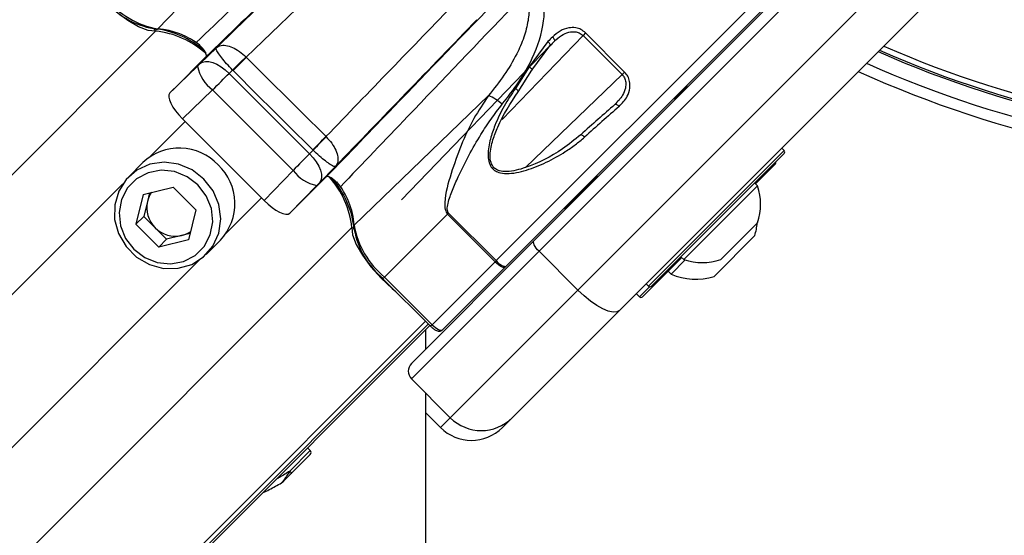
# Paper-space layout '3M DUO Surface Plate' of a CAD drawing. Header units: millimetres. Extents: x 10 to 10348, y 20 to 7979.
# Tile 73 of 117: x 3498 to 3588, y 7686 to 7733. Entities that reach past the tile are written whole.
import ezdxf

# ---------------------------------------------------------------- set-up
doc = ezdxf.new("R2010")
doc.units = ezdxf.units.MM
doc.layers.add('COMPONENT_GEOMETRY', color=7, linetype='Continuous')
doc.styles.add('SLDTEXTSTYLE0', font='TXT', dxfattribs={"width": 0.75})
doc.dimstyles.new('SLDDIMSTYLE0', dxfattribs={"dimtxt": 75, "dimasz": 3.302, "dimexe": 0, "dimexo": 0.0625, "dimgap": 18.75, "dimtad": 0, "dimtih": 1, "dimtoh": 1, "dimdec": 1, "dimrnd": 1e-09, "dimzin": 12, "dimdsep": 46, "dimtxsty": 'SLDTEXTSTYLE0', "dimsah": 1, "dimcen": 0.09, "dimadec": 0, "dimazin": 3, "dimtfac": 1, "dimtdec": 1, "dimtofl": 0, "dimtmove": 0, "dimatfit": 3, "dimfxl": 1, "dimfrac": 2, "dimtolj": 1, "dimtzin": 12, "dimarcsym": 0})

# ---------------------------------------------------------------- blocks, each defined once
blk = doc.blocks.new('_D_9')
at = {"layer": 'COMPONENT_GEOMETRY', "color": 7}
for p, q in [((3614.46, 7979.473), (365.306, 7979.473)), ((368.481, 7979.473), (368.481, 6468.997)), ((368.481, 4839.459), (368.481, 6349.935)), ((2084.458, 4839.459), (365.306, 4839.459))]:
    blk.add_line(p, q, dxfattribs=at)
for points in [[(368.481, 7979.473), (367.973, 7976.171), (368.989, 7976.171)], [(368.481, 4839.459), (368.989, 4842.761), (367.973, 4842.761)]]:
    blk.add_solid(points, dxfattribs=at)
at = {"layer": 'COMPONENT_GEOMETRY', "color": 7, "insert": (257.647, 6446.615), "char_height": 75, "attachment_point": 1, "style": 'SLDTEXTSTYLE0'}
blk.add_mtext('3140', dxfattribs=at)

psp = doc.layouts.new('3M DUO Surface Plate')

# ---------------------------------------------------------------- linework, layer by layer
at = {"color": 7, "linetype": 'Continuous', "lineweight": 25}
for p, q in [((3522.444, 7744.515), (3510.623, 7732.263)), ((3544.913, 7712.947), (3574.9, 7742.934)), ((3575.365, 7741.985), (3545.378, 7711.998)), ((3548.914, 7708.463), (3578.901, 7738.45)), ((3582.697, 7736.589), (3552.71, 7706.602)), ((3542.353, 7710.599), (3565.918, 7734.164)), ((3549.619, 7731.896), (3549.388, 7731.665)), ((3549.388, 7731.665), (3552.955, 7728.098)), ((3553.186, 7728.329), (3549.619, 7731.896)), ((3546.372, 7730.714), (3532.851, 7716.682)), ((3546.195, 7731.102), (3544.491, 7728.789)), ((3544.712, 7728.491), (3546.372, 7730.714)), ((3514.499, 7729.107), (3515.967, 7730.536)), ((3511.716, 7726.419), (3514.246, 7728.861)), ((3512.107, 7726.81), (3515.029, 7729.732)), ((3518.668, 7729.695), (3518.692, 7729.672)), ((3517.439, 7728.503), (3517.128, 7728.201)), ((3517.128, 7728.201), (3524.457, 7720.872)), ((3517.485, 7728.456), (3517.439, 7728.503)), ((3544.491, 7728.789), (3543.221, 7726.831)), ((3543.465, 7726.529), (3544.712, 7728.491)), ((3552.955, 7728.098), (3553.186, 7728.329)), ((3511.716, 7726.419), (3512.138, 7726.84)), ((3512.107, 7726.81), (3512.138, 7726.84)), ((3515.626, 7726.706), (3512.878, 7724.053)), ((3522.962, 7719.369), (3515.626, 7726.706)), ((3540.772, 7726.187), (3528.52, 7714.366)), ((3558.775, 7726.951), (3557.718, 7725.893)), ((3557.788, 7725.823), (3557.682, 7725.929)), ((3557.788, 7725.823), (3557.682, 7725.929)), ((3520.31, 7716.621), (3512.878, 7724.053)), ((3525.959, 7722.448), (3525.974, 7722.434)), ((3524.457, 7720.872), (3524.784, 7721.207)), ((3524.784, 7721.207), (3524.755, 7721.235)), ((3567.723, 7720.908), (3555.632, 7708.817)), ((3567.723, 7721.191), (3567.511, 7721.403)), ((3509.262, 7720.076), (3507.972, 7718.786)), ((3566.902, 7719.945), (3565.107, 7718.151)), ((3520.31, 7716.621), (3522.962, 7719.369)), ((3526.815, 7719.733), (3525.364, 7718.243)), ((3523.071, 7715.854), (3525.989, 7718.772)), ((3550.647, 7718.822), (3547.805, 7715.981)), ((3550.611, 7718.858), (3550.717, 7718.752)), ((3550.611, 7718.858), (3550.717, 7718.752)), ((3565.305, 7717.953), (3565.036, 7718.221)), ((3509.289, 7717.183), (3512.018, 7717.837)), ((3509.867, 7717.321), (3509.678, 7716.535)), ((3514.094, 7715.761), (3512.018, 7717.837)), ((3525.118, 7717.989), (3522.676, 7715.459)), ((3549.754, 7717.93), (3549.825, 7717.859)), ((3549.754, 7717.93), (3549.825, 7717.859)), ((3565.305, 7717.953), (3558.587, 7711.235)), ((3509.289, 7717.183), (3508.635, 7714.453)), ((3509.678, 7716.535), (3509.351, 7715.17)), ((3514.094, 7715.761), (3513.44, 7713.032)), ((3522.676, 7715.459), (3523.101, 7715.885)), ((3523.101, 7715.885), (3523.071, 7715.854)), ((3537.048, 7715.388), (3537.14, 7715.481)), ((3541.48, 7711.141), (3537.14, 7715.481)), ((3509.351, 7715.17), (3508.635, 7714.453)), ((3509.351, 7715.17), (3510.389, 7714.132)), ((3537.048, 7715.388), (3531.3, 7709.641)), ((3537.048, 7715.388), (3541.388, 7711.048)), ((3565.301, 7714.597), (3561.943, 7711.239)), ((3508.635, 7714.453), (3510.71, 7712.378)), ((3510.389, 7714.132), (3511.427, 7713.095)), ((3513.578, 7713.61), (3512.792, 7713.422)), ((3511.427, 7713.095), (3510.71, 7712.378)), ((3513.44, 7713.032), (3510.71, 7712.378)), ((3512.792, 7713.422), (3511.427, 7713.095)), ((3515.043, 7711.715), (3516.333, 7713.005)), ((3533.747, 7701.781), (3544.913, 7712.947)), ((3565.046, 7713.422), (3561.333, 7709.71)), ((3545.378, 7711.998), (3533.747, 7700.367)), ((3545.378, 7711.998), (3548.914, 7708.463)), ((3541.388, 7711.048), (3535.64, 7705.301)), ((3541.48, 7711.141), (3541.388, 7711.048)), ((3558.389, 7711.433), (3554.81, 7707.854)), ((3558.695, 7711.201), (3557.412, 7709.919)), ((3558.319, 7711.504), (3558.587, 7711.235)), ((3536.583, 7704.829), (3542.322, 7710.568)), ((3542.322, 7710.568), (3542.353, 7710.599)), ((3557.144, 7710.187), (3557.412, 7709.919)), ((3531.156, 7709.497), (3535.496, 7705.157)), ((3531.3, 7709.641), (3535.64, 7705.301)), ((3537.282, 7696.831), (3548.914, 7708.463)), ((3555.137, 7709.029), (3555.349, 7708.817)), ((3554.245, 7708.137), (3554.527, 7707.854)), ((3552.71, 7706.602), (3542.939, 7696.831)), ((3535.426, 7705.228), (2965.743, 7135.545)), ((3535.049, 7703.083), (3535.048, 7704.85)), ((3533.747, 7700.367), (3537.282, 7696.831)), ((3535.051, 7697.278), (3536.39, 7695.939)), ((3542.939, 7696.831), (3542.047, 7695.939)), ((3524.529, 7693.83), (3524.283, 7694.085)), ((3522.757, 7691.711), (3524.526, 7693.48))]:
    psp.add_line(p, q, dxfattribs=at)
at = {"color": 8, "linetype": 'Continuous', "lineweight": 25}
for p, q in [((3565.918, 7735.579), (3541.48, 7711.141)), ((3510.423, 7732.056), (2813.807, 7035.44)), ((3542.015, 7724.015), (3549.388, 7731.665)), ((3546.772, 7731.125), (3546.36, 7730.697)), ((3552.955, 7728.098), (3544.158, 7719.641)), ((3513.112, 7723.819), (3509.895, 7720.602)), ((3555.349, 7708.817), (3567.723, 7721.191)), ((3507.447, 7718.153), (3488.599, 7699.305)), ((3520.075, 7716.855), (3516.858, 7713.638)), ((3528.313, 7714.166), (2831.696, 7017.549)), ((3514.41, 7711.19), (3495.562, 7692.342)), ((3531.3, 7709.641), (3531.156, 7709.497)), ((3554.527, 7707.854), (3555.439, 7708.765)), ((3535.036, 7705.618), (2840.338, 7010.92)), ((3535.288, 7705.366), (2957.854, 7127.932)), ((3535.64, 7705.301), (3535.496, 7705.157)), ((3536.39, 7695.939), (3537.282, 7696.831)), ((3524.529, 7693.83), (3522.667, 7691.968))]:
    psp.add_line(p, q, dxfattribs=at)
at = {"color": 7, "linetype": 'Continuous', "lineweight": 25, "flags": 128}
for points in [[(3515.967, 7730.536), (3517.627, 7732.138), (3519.291, 7733.745), (3520.959, 7735.356), (3522.63, 7736.971), (3524.305, 7738.588), (3525.982, 7740.209), (3527.662, 7741.833), (3529.344, 7743.458)], [(3530.953, 7741.516), (3529.412, 7740.027), (3527.873, 7738.54), (3526.337, 7737.055), (3524.802, 7735.573), (3523.27, 7734.093), (3521.741, 7732.616), (3520.215, 7731.142), (3518.692, 7729.672)], [(3510.423, 7732.056), (3509.737, 7732.123), (3508.874, 7732.452), (3507.889, 7733.02), (3506.848, 7733.792), (3505.817, 7734.717), (3504.863, 7735.735), (3504.588, 7736.066)], [(3546.195, 7731.102), (3546.248, 7731.046), (3546.295, 7730.988), (3546.334, 7730.93), (3546.364, 7730.874), (3546.383, 7730.823), (3546.391, 7730.778), (3546.387, 7730.741), (3546.372, 7730.714)], [(3546.601, 7731.519), (3546.654, 7731.463), (3546.7, 7731.404), (3546.739, 7731.346), (3546.768, 7731.289), (3546.786, 7731.237), (3546.793, 7731.191), (3546.788, 7731.153), (3546.772, 7731.125)], [(3514.499, 7729.107), (3514.709, 7729.241), (3514.976, 7729.301), (3515.291, 7729.287), (3515.642, 7729.198), (3516.016, 7729.037), (3516.397, 7728.812), (3516.773, 7728.529), (3517.128, 7728.201)], [(3517.485, 7728.456), (3517.624, 7728.596), (3517.768, 7728.741), (3517.917, 7728.891), (3518.069, 7729.045), (3518.224, 7729.201), (3518.381, 7729.359), (3518.537, 7729.516), (3518.692, 7729.672)], [(3544.491, 7728.789), (3544.569, 7728.74), (3544.638, 7728.689), (3544.694, 7728.639), (3544.735, 7728.592), (3544.758, 7728.552), (3544.762, 7728.521), (3544.746, 7728.5), (3544.712, 7728.491)], [(3543.465, 7726.529), (3543.485, 7726.536), (3543.49, 7726.555), (3543.478, 7726.585), (3543.45, 7726.625), (3543.408, 7726.671), (3543.354, 7726.723), (3543.291, 7726.777), (3543.221, 7726.831)], [(3552.29, 7725.368), (3552.316, 7725.387), (3552.352, 7725.394), (3552.397, 7725.388), (3552.448, 7725.369), (3552.503, 7725.338), (3552.561, 7725.296), (3552.619, 7725.246), (3552.675, 7725.189)], [(3549.183, 7722.618), (3549.2, 7722.629), (3549.227, 7722.628), (3549.264, 7722.615), (3549.309, 7722.589), (3549.359, 7722.553), (3549.414, 7722.507), (3549.47, 7722.454), (3549.525, 7722.396)], [(3524.755, 7721.235), (3524.893, 7721.375), (3525.037, 7721.52), (3525.186, 7721.67), (3525.338, 7721.823), (3525.493, 7721.979), (3525.649, 7722.136), (3525.805, 7722.293), (3525.959, 7722.448)], [(3524.457, 7720.872), (3524.786, 7720.516), (3525.068, 7720.14), (3525.294, 7719.759), (3525.455, 7719.385), (3525.544, 7719.035), (3525.558, 7718.72), (3525.497, 7718.452), (3525.364, 7718.243)], [(3514.835, 7718.578), (3513.758, 7719.409), (3512.514, 7719.931), (3511.195, 7720.106), (3509.899, 7719.921), (3508.723, 7719.389), (3507.753, 7718.551), (3507.062, 7717.468), (3506.7, 7716.22), (3506.695, 7714.901), (3507.047, 7713.607), (3507.729, 7712.436), (3508.692, 7711.473), (3509.864, 7710.79), (3511.158, 7710.438), (3512.477, 7710.443), (3513.725, 7710.805), (3514.808, 7711.496), (3515.646, 7712.466), (3516.178, 7713.642), (3516.363, 7714.938), (3516.188, 7716.257), (3515.666, 7717.501), (3514.835, 7718.578)], [(3514.292, 7718.036), (3513.297, 7718.794), (3512.146, 7719.253), (3510.93, 7719.376), (3509.751, 7719.154), (3508.701, 7718.604), (3507.868, 7717.77), (3507.318, 7716.721), (3507.095, 7715.541), (3507.219, 7714.326), (3507.678, 7713.174), (3508.436, 7712.179), (3509.431, 7711.421), (3510.583, 7710.962), (3511.798, 7710.838), (3512.978, 7711.061), (3514.027, 7711.611), (3514.861, 7712.444), (3515.411, 7713.494), (3515.633, 7714.674), (3515.51, 7715.889), (3515.05, 7717.04), (3514.292, 7718.036)], [(3528.313, 7714.166), (3528.38, 7713.48), (3528.709, 7712.617), (3529.277, 7711.633), (3530.049, 7710.591), (3530.974, 7709.56), (3531.992, 7708.606), (3532.322, 7708.331)], [(3545.378, 7711.998), (3545.245, 7712.141), (3545.126, 7712.287), (3545.026, 7712.432), (3544.949, 7712.569), (3544.898, 7712.694), (3544.874, 7712.801), (3544.879, 7712.887), (3544.913, 7712.947)], [(3541.388, 7711.048), (3541.53, 7710.915), (3541.676, 7710.795), (3541.819, 7710.694), (3541.954, 7710.615), (3542.077, 7710.561), (3542.181, 7710.535), (3542.264, 7710.538), (3542.322, 7710.568)], [(3552.71, 7706.602), (3552.467, 7706.467), (3552.124, 7706.447), (3551.696, 7706.541), (3551.197, 7706.746), (3550.648, 7707.054), (3550.07, 7707.454), (3549.484, 7707.93), (3548.914, 7708.463)], [(3535.388, 6985.526), (3535.367, 7028.359), (3535.346, 7071.192), (3535.325, 7114.025), (3535.304, 7156.858), (3535.283, 7199.691), (3535.263, 7242.524), (3535.242, 7285.357), (3535.222, 7328.191), (3535.202, 7371.024), (3535.182, 7413.857), (3535.162, 7456.69), (3535.142, 7499.523), (3535.122, 7542.356), (3535.102, 7585.189), (3535.083, 7628.023), (3535.063, 7670.856), (3535.051, 7699.063)], [(3522.667, 7691.968), (3522.699, 7691.932), (3522.727, 7691.894), (3522.749, 7691.856), (3522.765, 7691.82), (3522.774, 7691.786), (3522.776, 7691.755), (3522.77, 7691.73), (3522.757, 7691.711)]]:
    psp.add_lwpolyline(points, dxfattribs=at)
at = {"color": 7, "linetype": 'Continuous', "lineweight": 25}
for centre, radius, start, end in [((3511.533, 7739.602), 7.433, 219.12455, 259.93267), ((3511.997, 7740.005), 7.862, 219.12455, 259.93267), ((3510.437, 7732.442), 0.258, 217.90765, 316.12763), ((3509.394, 7724.029), 8.298, 48.39794, 84.19179), ((3509.59, 7724.005), 8.094, 47.81144, 84.09357), ((3615.73, 7819.473), 97.605, 246.17087, 293.82913), ((3517.74, 7729.578), 3.567, 191.60637, 233.64801), ((3323.43, 7929.871), 279.622, 313.93382, 314.28459), ((3615.73, 7819.473), 99, 245.85846, 294.14154), ((3615.73, 7819.473), 100, 245.6403, 294.3597), ((3558.421, 7727.304), 0.5, 315, 340.84193), ((3538.922, 7721.936), 4.636, 48.08121, 66.48111), ((3726.219, 7527.129), 279.718, 135.71557, 136.06564), ((3512.59, 7716.544), 4.853, 43.24145, 133.28768), ((3567.582, 7721.05), 0.2, 315, 45), ((3566.76, 7720.087), 0.2, 315, 15), ((3512.8, 7716.333), 4.853, 316.71232, 46.75855), ((3525.835, 7721.483), 3.567, 216.35199, 258.39363), ((3520.266, 7713.334), 8.09, 5.90252, 42.16503), ((3520.225, 7713.122), 8.359, 5.86597, 41.94577), ((3511.916, 7716.003), 2.3, 143.55332, 166.62209), ((3560.26, 7716.28), 5.315, 341.54087, 18.33838), ((3512.189, 7715.971), 2.574, 167.35164, 225.60961), ((3547.452, 7716.334), 0.5, 289.15807, 315), ((3559.654, 7715.102), 5.647, 342.70087, 354.621), ((3512.228, 7715.933), 2.574, 224.39039, 282.64836), ((3512.26, 7715.659), 2.3, 283.37791, 306.44668), ((3528.699, 7714.18), 0.258, 133.87237, 232.09235), ((3536.261, 7715.74), 7.862, 190.06733, 230.87545), ((3535.859, 7715.276), 7.433, 190.06733, 230.87545), ((3542.526, 7711.852), 1.265, 214.23503, 262.13817), ((3560.26, 7716.28), 5.315, 251.66162, 288.45913), ((3559.654, 7715.102), 5.647, 246.61021, 287.29913), ((3555.49, 7708.958), 0.2, 225, 315), ((3554.669, 7707.995), 0.2, 225, 315), ((3534.454, 7701.074), 1, 135, 225), ((3540.111, 7699.66), 4, 225, 315), ((3539.219, 7698.768), 4, 225, 315), ((3524.349, 7693.656), 0.25, 315, 44), ((3521.92, 7691.064), 0.135, 291.94959, 314.82477)]:
    psp.add_arc(centre, radius, start, end, dxfattribs=at)
at = {"color": 8, "linetype": 'Continuous', "lineweight": 25}
for centre, radius, start, end in [((3510.11, 7725.309), 6.974, 51.52396, 85.77836), ((3615.73, 7819.473), 96.934, 246.32441, 293.67559), ((3615.73, 7819.473), 97.434, 246.20971, 293.79029), ((3521.786, 7713.965), 6.746, 3.40911, 40.27247)]:
    psp.add_arc(centre, radius, start, end, dxfattribs=at)
at = {"color": 7, "linetype": 'Continuous', "lineweight": 25}
for centre, major_axis, ratio, start_param, end_param in [((3547.223, 7743.136), (114.848, 118.591), 0.005437, 1.647322, 1.751402), ((3549.02, 7741.398), (113.052, 116.852), 0.005607, 1.647314, 1.7627), ((3538.726, 7723.172), (19.478, 20.12), 0.005812, 1.148639, 1.171299), ((3539.014, 7722.894), (19.196, 19.837), 0.005896, 1.148636, 1.171297), ((3514.317, 7728.933), (0.359, 0.348), 0.005609, 4.508258, 5.240471), ((-3165.591, 14681.591), (-8901.728, 9081.392), 0.011208, 2.431576, 2.432813), ((3516.055, 7727.137), (2.127, 2.115), 0.000935, 4.508168, 5.240381), ((-3166.482, 14680.7), (-8902.641, 9080.525), 0.011378, 2.431574, 2.432811), ((3513.485, 7724.652), (1.77, -1.766), 0.341198, 3.140962, 4.709618), ((3545.176, 7716.745), (20.301, 18.731), 0.059805, 1.158215, 1.317312), ((3545.447, 7716.452), (20.584, 19.014), 0.058954, 1.158146, 1.317244), ((3523.393, 7719.798), (2.115, 2.127), 0.000935, 1.042804, 1.775017), ((3525.19, 7718.06), (0.348, 0.359), 0.005609, 1.042714, 1.774927), ((3520.909, 7717.228), (-1.766, 1.77), 0.341198, 1.573568, 3.142223), ((3535.876, 7705.536), (0.707, -0.707), 0.332984, 4.712389, 6.283185)]:
    psp.add_ellipse(centre, major_axis=major_axis, ratio=ratio, start_param=start_param, end_param=end_param, dxfattribs=at)
for points, knots in [([(3514.126, 7731.016), (3516.26, 7733.057), (3521.741, 7738.299), (3527.216, 7743.537), (3530.559, 7746.736)], [0, 0, 0, 0, 0.389328, 1, 1, 1, 1]), ([(3531.378, 7745.492), (3528.049, 7742.283), (3522.602, 7737.032), (3517.149, 7731.776), (3515.029, 7729.732)], [0, 0, 0, 0, 0.611051, 1, 1, 1, 1]), ([(3542.019, 7725.386), (3542.539, 7726.056), (3543.577, 7727.396), (3545.014, 7729.896), (3545.963, 7732.773), (3545.852, 7735.96), (3544.837, 7738.459), (3543.751, 7739.685), (3543.354, 7740.134)], [0, 0, 0, 0, 0.151687, 0.303172, 0.526485, 0.711728, 0.894443, 1, 1, 1, 1]), ([(3544.019, 7736.783), (3544.086, 7736.593), (3544.222, 7736.211), (3544.412, 7735.398), (3544.518, 7734.327), (3544.404, 7732.934), (3544.024, 7731.467), (3543.298, 7729.791), (3542.22, 7728.007), (3541.258, 7726.798), (3540.772, 7726.187)], [0, 0, 0, 0, 0.051726, 0.103879, 0.215847, 0.331246, 0.469314, 0.610839, 0.803484, 1, 1, 1, 1]), ([(3525.989, 7718.772), (3528.033, 7720.892), (3533.289, 7726.345), (3538.54, 7731.793), (3541.749, 7735.121)], [0, 0, 0, 0, 0.388949, 1, 1, 1, 1]), ([(3542.993, 7734.302), (3539.794, 7730.959), (3534.556, 7725.485), (3529.313, 7720.003), (3527.272, 7717.869)], [0, 0, 0, 0, 0.610672, 1, 1, 1, 1]), ([(3549.619, 7731.896), (3549.485, 7732.006), (3549.218, 7732.227), (3548.675, 7732.391), (3548.008, 7732.38), (3547.257, 7732.103), (3546.824, 7731.717), (3546.601, 7731.519)], [0, 0, 0, 0, 0.142347, 0.284676, 0.473251, 0.728841, 1, 1, 1, 1]), ([(3546.772, 7731.125), (3546.977, 7731.312), (3547.372, 7731.672), (3548.031, 7731.968), (3548.605, 7732.027), (3549.063, 7731.925), (3549.281, 7731.751), (3549.388, 7731.665)], [0, 0, 0, 0, 0.283974, 0.545536, 0.731752, 0.867421, 1, 1, 1, 1]), ([(3515.029, 7729.732), (3515.046, 7729.765), (3515.082, 7729.832), (3515.028, 7730.022), (3514.9, 7730.253), (3514.706, 7730.507), (3514.468, 7730.752), (3514.267, 7730.92), (3514.156, 7730.995), (3514.126, 7731.016)], [0, 0, 0, 0, 0.156971, 0.313942, 0.470894, 0.627843, 0.784815, 0.941826, 1, 1, 1, 1]), ([(3515.967, 7730.536), (3515.97, 7730.538), (3516.059, 7730.622), (3516.299, 7730.757), (3516.79, 7730.79), (3517.407, 7730.611), (3518.064, 7730.25), (3518.469, 7729.878), (3518.668, 7729.695)], [0, 0, 0, 0, 0.005633, 0.190875, 0.418683, 0.624651, 0.815589, 1, 1, 1, 1]), ([(3517.439, 7728.503), (3517.254, 7728.7), (3516.878, 7729.101), (3516.42, 7729.655), (3516.092, 7730.114), (3515.942, 7730.41), (3515.944, 7730.511), (3515.966, 7730.535), (3515.967, 7730.536)], [0, 0, 0, 0, 0.1842, 0.375146, 0.581304, 0.809251, 0.994375, 1, 1, 1, 1]), ([(3552.955, 7728.098), (3553.034, 7728.002), (3553.204, 7727.795), (3553.315, 7727.354), (3553.27, 7726.802), (3552.972, 7726.074), (3552.549, 7725.636), (3552.29, 7725.368)], [0, 0, 0, 0, 0.112579, 0.245384, 0.414973, 0.641274, 1, 1, 1, 1]), ([(3552.675, 7725.189), (3552.951, 7725.48), (3553.407, 7725.96), (3553.678, 7726.788), (3553.674, 7727.43), (3553.502, 7727.953), (3553.286, 7728.21), (3553.186, 7728.329)], [0, 0, 0, 0, 0.343371, 0.565902, 0.738595, 0.878696, 1, 1, 1, 1]), ([(3540.772, 7726.187), (3540.314, 7725.5), (3539.369, 7724.081), (3538.245, 7721.658), (3537.345, 7719.093), (3536.776, 7717.128), (3536.785, 7715.918), (3536.904, 7715.561), (3537.003, 7715.442), (3537.048, 7715.388)], [0, 0, 0, 0, 0.2160447, 0.4460693, 0.6762233, 0.9060685, 0.9609644, 0.9824822, 1, 1, 1, 1]), ([(3543.221, 7726.831), (3542.868, 7726.306), (3542.155, 7725.246), (3541.416, 7723.677), (3540.982, 7722.415), (3540.783, 7721.511), (3540.717, 7720.83), (3540.771, 7720.196), (3540.97, 7719.692), (3541.313, 7719.35), (3541.791, 7719.124), (3542.48, 7719.046), (3543.332, 7719.146), (3544.244, 7719.379), (3545.152, 7719.703), (3546.358, 7720.234), (3547.545, 7720.9), (3548.693, 7721.69), (3549.247, 7722.16), (3549.525, 7722.396)], [0, 0, 0, 0, 0.110467, 0.223154, 0.298255, 0.339908, 0.382171, 0.415364, 0.448777, 0.472891, 0.496968, 0.53824, 0.59033, 0.643876, 0.69987, 0.756256, 0.87127, 0.935394, 1, 1, 1, 1]), ([(3549.183, 7722.618), (3548.636, 7722.174), (3547.123, 7720.944), (3544.807, 7719.773), (3542.791, 7719.222), (3541.849, 7719.282), (3541.408, 7719.473), (3541.114, 7719.766), (3541.001, 7720.055), (3540.927, 7720.402), (3540.9, 7721.07), (3541.142, 7722.111), (3541.878, 7724.102), (3542.786, 7725.49), (3543.465, 7726.529)], [0, 0, 0, 0, 0.12991, 0.359387, 0.464769, 0.505001, 0.527937, 0.550681, 0.578411, 0.582677, 0.615146, 0.698783, 0.774581, 1, 1, 1, 1]), ([(3537.14, 7715.481), (3537.114, 7715.513), (3537.082, 7715.552), (3537.035, 7715.66), (3536.992, 7715.926), (3537.081, 7716.39), (3537.261, 7716.975), (3537.567, 7717.779), (3538.118, 7719.036), (3538.97, 7720.734), (3539.98, 7722.494), (3540.992, 7724.058), (3541.676, 7724.942), (3542.019, 7725.386)], [0, 0, 0, 0, 0.010772, 0.013387, 0.03112, 0.081713, 0.138967, 0.196579, 0.312775, 0.506379, 0.701621, 0.850271, 1, 1, 1, 1]), ([(3525.974, 7722.434), (3526.157, 7722.235), (3526.529, 7721.83), (3526.89, 7721.173), (3527.069, 7720.555), (3527.036, 7720.065), (3526.9, 7719.824), (3526.817, 7719.736), (3526.815, 7719.733)], [0, 0, 0, 0, 0.184504, 0.375518, 0.581526, 0.809314, 0.994346, 1, 1, 1, 1]), ([(3526.815, 7719.733), (3526.814, 7719.732), (3526.79, 7719.71), (3526.69, 7719.709), (3526.394, 7719.859), (3525.936, 7720.188), (3525.382, 7720.646), (3524.981, 7721.022), (3524.784, 7721.207)], [0, 0, 0, 0, 0.005646, 0.190561, 0.418487, 0.624684, 0.815707, 1, 1, 1, 1]), ([(3527.272, 7717.869), (3527.213, 7717.952), (3527.095, 7718.117), (3526.856, 7718.365), (3526.603, 7718.578), (3526.359, 7718.733), (3526.154, 7718.813), (3526.038, 7718.811), (3525.999, 7718.78), (3525.989, 7718.772)], [0, 0, 0, 0, 0.15705, 0.314102, 0.471129, 0.628117, 0.785073, 0.942021, 1, 1, 1, 1]), ([(3535.496, 7705.157), (3535.561, 7705.097), (3535.711, 7704.956), (3535.976, 7704.784), (3536.21, 7704.702), (3536.441, 7704.722), (3536.536, 7704.794), (3536.583, 7704.829)], [0, 0, 0, 0, 0.1844102, 0.426451, 0.7144883, 0.8604365, 1, 1, 1, 1]), ([(3522.667, 7691.968), (3522.651, 7691.944), (3522.565, 7691.813), (3522.427, 7691.606), (3522.265, 7691.363), (3522.153, 7691.198), (3522.069, 7691.075), (3522.007, 7690.987), (3521.981, 7690.953), (3521.97, 7690.939)], [0, 0, 0, 0, 0.070103, 0.395135, 0.587131, 0.731052, 0.841657, 0.936351, 1, 1, 1, 1]), ([(3522.015, 7690.968), (3522.024, 7690.978), (3522.051, 7691.004), (3522.149, 7691.103), (3522.378, 7691.331), (3522.596, 7691.549), (3522.74, 7691.693), (3522.757, 7691.711)], [0, 0, 0, 0, 0.045344, 0.125649, 0.375686, 0.92411, 1, 1, 1, 1]), ([(3520.164, 7689.966), (3520.187, 7689.977), (3520.576, 7690.167), (3521.191, 7690.492), (3521.725, 7690.793), (3521.908, 7690.897)], [0, 0, 0, 0, 0.04046, 0.670777, 1, 1, 1, 1]), ([(3521.902, 7690.891), (3521.903, 7690.892), (3521.945, 7690.91), (3521.98, 7690.94), (3522.015, 7690.968)], [0, 0, 0, 0, 0.028633, 1, 1, 1, 1]), ([(3521.97, 7690.939), (3521.95, 7690.92), (3521.929, 7690.9), (3521.903, 7690.892), (3521.902, 7690.891)], [0, 0, 0, 0, 0.971383, 1, 1, 1, 1])]:
    psp.add_open_spline(points, degree=3, knots=knots, dxfattribs=at)
at = {"color": 8, "linetype": 'Continuous', "lineweight": 25}
psp.add_open_spline([(3522.667, 7691.968), (3522.359, 7691.775), (3521.962, 7691.525), (3521.511, 7691.269), (3521.409, 7691.211)], degree=3, knots=[0, 0, 0, 0, 0.772639, 1, 1, 1, 1], dxfattribs=at)

# ---------------------------------------------------------------- dimensions: what is measured, and where the dimension line sits
at = {"layer": 'COMPONENT_GEOMETRY', "color": 7}
dim = psp.add_linear_dim(base=(368.481, 7979.473), p1=(2085.728, 4839.459), p2=(3615.73, 7979.473), angle=90, dimstyle='SLDDIMSTYLE0', dxfattribs=at)
dim.commit()
dim.dimension.update_dxf_attribs({"geometry": '_D_9', "text_midpoint": (368.481, 6409.466), "dimtype": 160})

doc.saveas('drawing.dxf')
